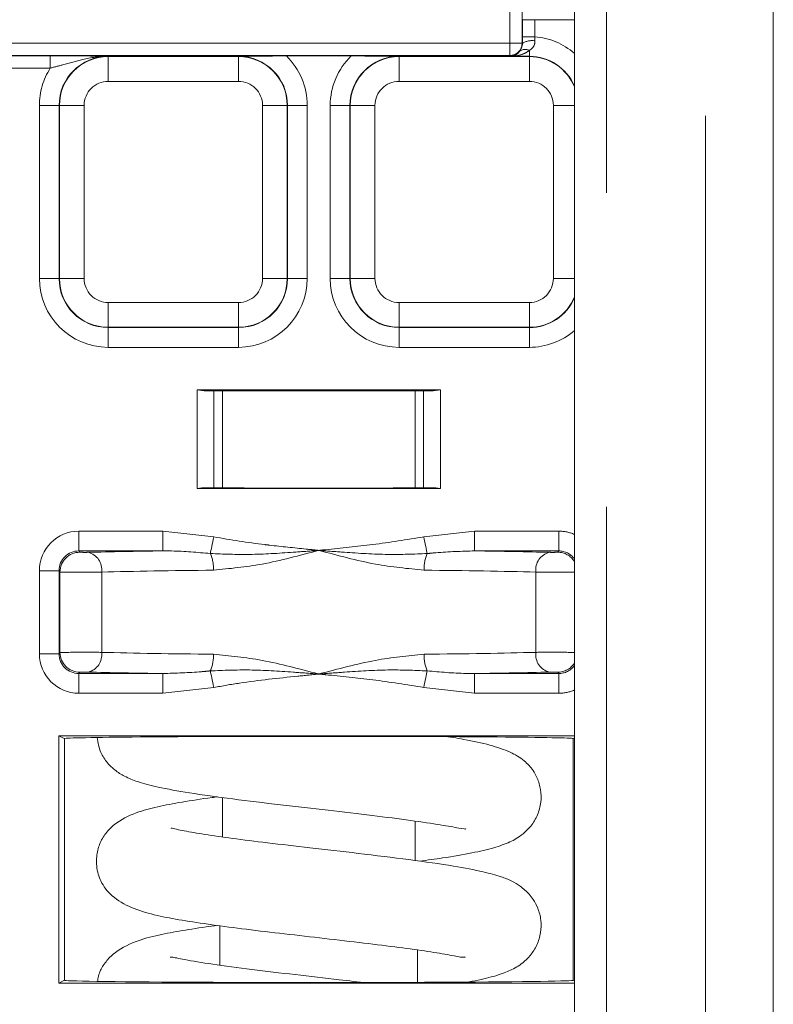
# Model space of a CAD drawing. Header units: millimetres. Extents: x 2 to 601, y 5 to 415.
# Tile 18 of 144: x 46.63 to 49.68, y 51.19 to 55.17. Entities that reach past the tile are written whole.
import ezdxf

# ---------------------------------------------------------------- set-up
doc = ezdxf.new("R2010")
doc.units = ezdxf.units.MM
doc.linetypes.add('PHANTOM', pattern=[12.7, 6.35, -1.27, 1.27, -1.27, 1.27, -1.27])

msp = doc.modelspace()

# ---------------------------------------------------------------- linework, layer by layer
at = {"color": 7, "linetype": 'Continuous', "lineweight": 15}
for p, q in [((48.8778, 158.0307), (48.8778, 48.4307)), ((49.6828, 48.4773), (49.6828, 91.2188)), ((46.2363, 55.0237), (46.7561, 55.0237)), ((47.7118, 55.0228), (47.9738, 55.0228)), ((48.3352, 53.6728), (47.3504, 53.6728)), ((47.3504, 53.6728), (47.3504, 53.2728)), ((47.3504, 53.6728), (47.3792, 53.668)), ((48.3064, 53.668), (47.3792, 53.668)), ((47.4528, 53.668), (47.4528, 53.2756)), ((48.2328, 53.2756), (48.2328, 53.668)), ((48.3064, 53.668), (48.3352, 53.6728)), ((48.3352, 53.6728), (48.3352, 53.2728)), ((47.3504, 53.2728), (47.3693, 53.276)), ((48.3352, 53.2728), (47.3504, 53.2728)), ((48.3163, 53.276), (48.3352, 53.2728)), ((46.7904, 52.2728), (48.8778, 52.2728)), ((46.7904, 52.2728), (46.7904, 51.2728)), ((46.7904, 52.2728), (46.8126, 52.2617)), ((46.8129, 52.2618), (46.8126, 52.2617)), ((48.8729, 52.2617), (48.8726, 52.2618)), ((48.8729, 52.2617), (48.8778, 52.2641)), ((47.4528, 52.0233), (47.4528, 51.8639)), ((48.2328, 51.7684), (48.2328, 51.9277)), ((47.4428, 51.5044), (47.4428, 51.3451)), ((48.2428, 51.2757), (48.2428, 51.4063)), ((46.7904, 51.2728), (46.8129, 51.2841)), ((46.7904, 51.2728), (48.8778, 51.2728)), ((48.8726, 51.2841), (48.8778, 51.2815))]:
    msp.add_line(p, q, dxfattribs=at)
at = {"color": 7, "linetype": 'PHANTOM', "lineweight": 0}
for p, q in [((49.0078, 91.2988), (49.0078, 48.4307)), ((49.4078, 48.4307), (49.4078, 91.2188)), ((48.616, 55.0746), (48.616, 55.4266)), ((48.666, 55.4266), (48.666, 55.0746)), ((48.6669, 55.1006), (48.6669, 55.1695)), ((48.7169, 55.1695), (48.6669, 55.1695)), ((48.7169, 55.1695), (48.7169, 55.1006)), ((48.8778, 55.1695), (48.7169, 55.1695)), ((48.7169, 55.1006), (48.6669, 55.1006)), ((43.7495, 55.0746), (48.616, 55.0746)), ((48.616, 55.0746), (48.666, 55.0746)), ((48.616, 55.0746), (48.616, 55.0246)), ((48.666, 55.0746), (48.667, 55.0736)), ((48.6952, 55.0451), (48.6952, 55.0214)), ((48.616, 55.0246), (43.7495, 55.0246)), ((46.7561, 54.9737), (46.7561, 55.0237)), ((46.9904, 55.0202), (46.9904, 55.0214)), ((46.9904, 55.0202), (47.5178, 55.0202)), ((46.9904, 54.9202), (46.9904, 55.0202)), ((47.5178, 55.0202), (47.5178, 55.0214)), ((47.5178, 54.9202), (47.5178, 55.0202)), ((48.1678, 55.0202), (48.1678, 55.0214)), ((48.1678, 55.0202), (48.6952, 55.0202)), ((48.1678, 54.9202), (48.1678, 55.0202)), ((48.6192, 55.0214), (48.616, 55.0246)), ((48.6952, 55.0214), (48.6192, 55.0214)), ((48.6952, 55.0202), (48.6952, 55.0214)), ((48.6952, 54.9202), (48.6952, 55.0202)), ((46.7561, 54.9737), (46.4761, 54.9737)), ((47.5178, 54.9202), (46.9904, 54.9202)), ((48.6952, 54.9202), (48.1678, 54.9202)), ((46.7118, 54.8228), (46.7917, 54.8228)), ((46.7118, 54.1228), (46.7118, 54.8228)), ((46.7917, 54.8228), (46.7917, 54.1228)), ((46.793, 54.8228), (46.7917, 54.8228)), ((46.793, 54.1228), (46.793, 54.8228)), ((46.893, 54.8228), (46.793, 54.8228)), ((46.893, 54.8228), (46.893, 54.1228)), ((47.6151, 54.1228), (47.6151, 54.8228)), ((47.7151, 54.8228), (47.6151, 54.8228)), ((47.7151, 54.8228), (47.7151, 54.1228)), ((47.7151, 54.8228), (47.7164, 54.8228)), ((47.7964, 54.8228), (47.7164, 54.8228)), ((47.7164, 54.1228), (47.7164, 54.8228)), ((47.7964, 54.8228), (47.7964, 54.1228)), ((47.8892, 54.8228), (47.9692, 54.8228)), ((47.8892, 54.1228), (47.8892, 54.8228)), ((47.9692, 54.8228), (47.9692, 54.1228)), ((47.9704, 54.8228), (47.9692, 54.8228)), ((47.9704, 54.1228), (47.9704, 54.8228)), ((48.0704, 54.8228), (47.9704, 54.8228)), ((48.0704, 54.8228), (48.0704, 54.1228)), ((48.7926, 54.1228), (48.7926, 54.8228)), ((48.8778, 54.8228), (48.7926, 54.8228)), ((46.7118, 54.1228), (46.7917, 54.1228)), ((46.793, 54.1228), (46.7917, 54.1228)), ((46.893, 54.1228), (46.793, 54.1228)), ((47.7151, 54.1228), (47.6151, 54.1228)), ((47.7151, 54.1228), (47.7164, 54.1228)), ((47.7964, 54.1228), (47.7164, 54.1228)), ((47.8892, 54.1228), (47.9692, 54.1228)), ((47.9704, 54.1228), (47.9692, 54.1228)), ((48.0704, 54.1228), (47.9704, 54.1228)), ((48.8778, 54.1228), (48.7926, 54.1228)), ((46.9904, 53.9255), (46.9904, 54.0254)), ((46.9904, 54.0254), (47.5178, 54.0254)), ((47.5178, 53.9255), (47.5178, 54.0254)), ((48.1678, 53.9255), (48.1678, 54.0254)), ((48.1678, 54.0254), (48.6952, 54.0254)), ((48.6952, 53.9255), (48.6952, 54.0254)), ((46.9904, 53.9255), (46.9904, 53.9242)), ((47.5178, 53.9255), (46.9904, 53.9255)), ((46.9904, 53.8442), (46.9904, 53.9242)), ((46.9904, 53.9242), (47.5178, 53.9242)), ((47.5178, 53.9255), (47.5178, 53.9242)), ((47.5178, 53.8442), (47.5178, 53.9242)), ((48.6952, 53.9255), (48.1678, 53.9255)), ((48.1678, 53.9255), (48.1678, 53.9242)), ((48.1678, 53.8442), (48.1678, 53.9242)), ((48.1678, 53.9242), (48.6952, 53.9242)), ((48.6952, 53.9255), (48.6952, 53.9242)), ((48.6952, 53.8442), (48.6952, 53.9242)), ((47.5178, 53.8442), (46.9904, 53.8442)), ((48.6952, 53.8442), (48.1678, 53.8442)), ((47.4184, 53.668), (47.4184, 53.2758)), ((48.2672, 53.668), (48.2672, 53.2758)), ((46.8717, 53.1007), (47.2119, 53.1007)), ((46.8717, 53.0208), (46.8717, 53.1007)), ((47.2119, 53.1007), (47.4178, 53.0773)), ((47.2119, 53.0208), (47.2119, 53.1007)), ((48.2678, 53.0773), (48.4736, 53.1007)), ((48.4736, 53.1007), (48.8139, 53.1007)), ((48.4736, 53.1007), (48.4736, 53.0208)), ((48.8139, 53.1007), (48.8139, 53.0208)), ((47.2119, 53.0208), (46.8717, 53.0208)), ((46.8717, 53.0208), (46.8752, 53.0155)), ((48.8139, 53.0208), (48.4736, 53.0208)), ((48.8103, 53.0155), (48.8139, 53.0208)), ((46.7118, 52.6049), (46.7118, 52.9408)), ((46.7917, 52.9408), (46.7118, 52.9408)), ((46.7917, 52.9408), (46.7917, 52.6049)), ((46.7953, 52.9355), (46.7917, 52.9408)), ((46.7953, 52.9355), (46.7953, 52.6101)), ((46.9642, 52.9351), (46.9642, 52.6105)), ((48.7214, 52.9351), (48.7214, 52.6105)), ((46.7917, 52.6049), (46.7118, 52.6049)), ((46.7917, 52.6049), (46.7953, 52.6101)), ((46.8752, 52.5302), (46.8717, 52.5249)), ((46.8717, 52.5249), (46.8717, 52.4449)), ((46.8717, 52.5249), (47.2119, 52.5249)), ((47.2119, 52.5249), (47.2119, 52.4449)), ((48.4736, 52.4449), (48.4736, 52.5249)), ((48.4736, 52.5249), (48.8139, 52.5249)), ((48.8139, 52.5249), (48.8103, 52.5302)), ((48.8139, 52.4449), (48.8139, 52.5249)), ((47.4178, 52.4683), (47.2119, 52.4449)), ((48.4736, 52.4449), (48.2678, 52.4683)), ((47.2119, 52.4449), (46.8717, 52.4449)), ((48.8139, 52.4449), (48.4736, 52.4449)), ((46.8129, 52.2618), (46.8129, 51.2841)), ((48.8726, 52.2618), (48.8726, 51.2841))]:
    msp.add_line(p, q, dxfattribs=at)
at = {"color": 7, "linetype": 'PHANTOM', "lineweight": 0, "flags": 128}
for points in [[(47.4039, 53.0101), (47.4051, 53.0158), (47.4065, 53.0226), (47.4081, 53.0302), (47.4098, 53.0387), (47.4117, 53.0478), (47.4137, 53.0573), (47.4157, 53.0672), (47.4178, 53.0773)], [(48.2678, 53.0773), (48.2698, 53.0672), (48.2719, 53.0573), (48.2739, 53.0478), (48.2758, 53.0387), (48.2775, 53.0302), (48.2791, 53.0226), (48.2805, 53.0158), (48.2817, 53.0101)], [(47.4039, 52.5355), (47.4051, 52.5298), (47.4065, 52.5231), (47.4081, 52.5154), (47.4098, 52.507), (47.4117, 52.4979), (47.4137, 52.4883), (47.4157, 52.4784), (47.4178, 52.4683)], [(48.2678, 52.4683), (48.2698, 52.4784), (48.2719, 52.4883), (48.2739, 52.4979), (48.2758, 52.507), (48.2775, 52.5154), (48.2791, 52.5231), (48.2805, 52.5298), (48.2817, 52.5355)]]:
    msp.add_lwpolyline(points, dxfattribs=at)
at = {"color": 7, "linetype": 'PHANTOM', "lineweight": 0}
for centre, radius, start, end in [((48.706, 55.0116), 0.0733, 80.6995, 122.1854), ((48.6952, 54.8228), 0.2786, 49.0546, 85.5283), ((48.616, 55.0746), 0.05, 269.9864, 359.9907), ((48.6785, 55.015), 0.0345, 60.9742, 129.8384), ((46.9904, 54.8228), 0.1986, 90, 180), ((46.9904, 54.8228), 0.1974, 90, 180), ((47.5178, 54.8228), 0.1986, 0, 90), ((47.5178, 54.8228), 0.1974, 0, 90), ((47.5178, 54.8228), 0.2786, 0, 45.876), ((48.1678, 54.8228), 0.2786, 134.124, 180), ((48.1678, 54.8228), 0.1986, 90, 180), ((48.1678, 54.8228), 0.1974, 90, 180), ((48.6952, 54.8228), 0.1986, 23.184, 90), ((48.6952, 54.8228), 0.1974, 22.3026, 90), ((46.9904, 54.8228), 0.2786, 147.2155, 180), ((46.9904, 54.8228), 0.0974, 90, 180), ((47.5178, 54.8228), 0.0974, 0, 90), ((48.1678, 54.8228), 0.0974, 90, 180), ((48.6952, 54.8228), 0.0974, 0, 90), ((46.9904, 54.1228), 0.2786, 180, 270), ((46.9904, 54.1228), 0.1986, 180, 270), ((46.9904, 54.1228), 0.1974, 180, 270), ((46.9904, 54.1228), 0.0974, 180, 270), ((47.5178, 54.1228), 0.2786, 270, 0), ((47.5178, 54.1228), 0.1986, 270, 0), ((47.5178, 54.1228), 0.1974, 270, 0), ((47.5178, 54.1228), 0.0974, 270, 0), ((48.1678, 54.1228), 0.2786, 180, 270), ((48.1678, 54.1228), 0.1986, 180, 270), ((48.1678, 54.1228), 0.1974, 180, 270), ((48.1678, 54.1228), 0.0974, 180, 270), ((48.6952, 54.1228), 0.0974, 270, 0), ((48.6952, 54.1228), 0.1974, 270, 337.6974), ((48.6952, 54.1228), 0.1986, 270, 336.816), ((48.6952, 54.1228), 0.2786, 270, 310.9454), ((46.8753, 52.9354), 0.08, 90.0291, 179.955), ((46.8919, 52.9443), 0.0728, 352.7653, 76.4004), ((48.7937, 52.9443), 0.0728, 103.5996, 187.2346), ((48.8103, 52.9355), 0.0799, 32.4448, 90.0091), ((47.2578, 52.9474), 0.159, 358.3513, 23.2153), ((48.4278, 52.9474), 0.159, 156.7845, 181.6489), ((46.8753, 52.6102), 0.08, 180.0279, 269.988), ((46.8919, 52.6014), 0.0729, 283.6296, 7.2206), ((47.2577, 52.5982), 0.159, 336.789, 1.6445), ((48.4278, 52.5982), 0.159, 178.3554, 203.2113), ((48.7937, 52.6014), 0.0729, 172.7794, 256.3703), ((48.8104, 52.61), 0.0798, 269.956, 327.5901)]:
    msp.add_arc(centre, radius, start, end, dxfattribs=at)
at = {"color": 7, "linetype": 'Continuous', "lineweight": 15}
for centre, start_param, end_param in [((47.8428, 53.2839), 4.234699, 5.190079), ((47.8428, 52.2617), 0.017453, 3.124139), ((47.8428, 51.2839), 3.124139, 6.300639)]:
    msp.add_ellipse(centre, major_axis=(1.03, 0), ratio=0.008727, start_param=start_param, end_param=end_param, dxfattribs=at)
at = {"color": 7, "linetype": 'PHANTOM', "lineweight": 0}
for centre, major_axis, ratio, start_param, end_param in [((46.8718, 52.9407), (-0.0888, 0.1332), 0.999505, 5.69547, 7.265809), ((48.8138, 52.9407), (-0.0888, -0.1332), 0.999505, 3.318339, 3.729308), ((46.8718, 52.9407), (-0.0444, 0.0667), 0.998517, 5.69547, 7.265809), ((46.8952, 53.0155), (0.02, 0), 0.026186, 3.159046, 5.472657), ((47.8428, 52.9894), (1.355, 0), 0.026186, 2.055078, 2.331064), ((47.8428, 52.9894), (1.355, 0), 0.026186, 0.810529, 1.086515), ((48.7903, 53.0155), (0.02, 0), 0.026186, 3.952121, 6.265732), ((48.8138, 52.9407), (0.0444, 0.0667), 0.998517, 5.945201, 6.870901), ((46.8952, 52.9355), (0.1, 0), 0.005237, 3.159046, 5.472657), ((47.8428, 52.9094), (1.275, 0), 0.027829, 1.911544, 2.331064), ((47.8428, 52.9094), (1.275, 0), 0.027829, 0.810529, 1.230048), ((48.7903, 52.9355), (0.1, 0), 0.005237, 3.952121, 5.777127), ((46.8718, 52.6049), (0.0888, 0.1332), 0.999505, 2.158969, 3.729308), ((46.8718, 52.6049), (0.0444, 0.0667), 0.998517, 2.158969, 3.729308), ((46.8952, 52.6101), (0.1, 0), 0.005237, 0.810529, 3.124139), ((47.8428, 52.6362), (1.275, 0), 0.027829, 3.952121, 4.371641), ((47.8428, 52.6362), (1.275, 0), 0.027829, 5.053137, 5.472657), ((48.7903, 52.6101), (0.1, 0), 0.005237, 0.506059, 2.331064), ((48.8138, 52.6049), (-0.0444, 0.0667), 0.998517, 2.553877, 3.479577), ((46.8952, 52.5302), (0.02, 0), 0.026186, 0.810529, 3.124139), ((47.8428, 52.5563), (1.355, 0), 0.026186, 3.952121, 4.228108), ((47.8428, 52.5563), (1.355, 0), 0.026186, 5.19667, 5.472657), ((48.7903, 52.5302), (0.02, 0), 0.026186, 0.017453, 2.331064), ((48.8138, 52.6049), (0.0888, -0.1332), 0.999505, 5.69547, 6.106439)]:
    msp.add_ellipse(centre, major_axis=major_axis, ratio=ratio, start_param=start_param, end_param=end_param, dxfattribs=at)
at = {"color": 7, "linetype": 'Continuous', "lineweight": 15}
for points, knots in [([(48.667, 55.0736), (48.667, 55.0752), (48.6669, 55.0841), (48.6669, 55.0931), (48.6669, 55.1006)], [0, 0, 0, 0, 0.178917, 1, 1, 1, 1]), ([(48.6564, 55.0415), (48.6575, 55.043), (48.6608, 55.0478), (48.6648, 55.0567), (48.6669, 55.067), (48.667, 55.0725), (48.667, 55.0736)], [0, 0, 0, 0, 0.208871, 0.631924, 0.926368, 1, 1, 1, 1]), ([(46.7561, 55.0237), (46.7782, 55.0236), (46.8327, 55.0235), (46.9128, 55.0229), (46.9635, 55.0214), (46.9902, 55.0214), (46.9904, 55.0214)], [0, 0, 0, 0, 0.241541, 0.598934, 0.997174, 1, 1, 1, 1]), ([(47.5178, 55.0214), (47.518, 55.0214), (47.5594, 55.0214), (47.6201, 55.0227), (47.6903, 55.0228), (47.7118, 55.0228)], [0, 0, 0, 0, 0.004215, 0.695526, 1, 1, 1, 1]), ([(47.9738, 55.0228), (47.9953, 55.0228), (48.0655, 55.0227), (48.1261, 55.0214), (48.1675, 55.0214), (48.1678, 55.0214)], [0, 0, 0, 0, 0.304474, 0.995785, 1, 1, 1, 1]), ([(46.9464, 52.2659), (46.9496, 52.2451), (46.9555, 52.2069), (46.9882, 52.1604), (47.0198, 52.131), (47.0613, 52.1055), (47.1148, 52.0846), (47.1965, 52.0634), (47.3205, 52.041), (47.4885, 52.0176), (47.6837, 51.994), (47.8786, 51.9718), (48.0587, 51.9507), (48.2165, 51.9308), (48.3403, 51.9119), (48.414, 51.8995), (48.4401, 51.8937), (48.4382, 51.898), (48.4381, 51.8982)], [0, 0, 0, 0, 0.032427, 0.059588, 0.088781, 0.125392, 0.175913, 0.244189, 0.329911, 0.428004, 0.522323, 0.61191, 0.696995, 0.777762, 0.854759, 0.927777, 0.996087, 1, 1, 1, 1]), ([(48.2512, 51.7657), (48.2829, 51.77), (48.3625, 51.7808), (48.4608, 51.7979), (48.5499, 51.8182), (48.615, 51.8416), (48.6598, 51.8652), (48.7035, 51.9073), (48.7301, 51.9517), (48.7437, 52.0025), (48.7429, 52.0539), (48.7299, 52.0985), (48.7106, 52.1326), (48.6924, 52.1551), (48.6629, 52.1828), (48.6154, 52.21), (48.5375, 52.2362), (48.4439, 52.2571), (48.3723, 52.2682), (48.3422, 52.2728)], [0, 0, 0, 0, 0.067348, 0.169435, 0.258742, 0.335506, 0.402175, 0.439104, 0.479157, 0.518451, 0.554564, 0.588055, 0.612287, 0.6342, 0.662583, 0.739375, 0.834188, 0.930323, 1, 1, 1, 1]), ([(47.4332, 52.0261), (47.4257, 52.0251), (47.3726, 52.0182), (47.2888, 52.0051), (47.1889, 51.9863), (47.1015, 51.9643), (47.025, 51.9253), (46.9808, 51.8815), (46.9551, 51.8392), (46.9424, 51.7889), (46.9425, 51.748), (46.9496, 51.7123), (46.9622, 51.6806), (46.98, 51.6523), (47.0164, 51.6137), (47.0822, 51.5754), (47.1763, 51.5475), (47.2748, 51.5287), (47.392, 51.5107), (47.5307, 51.4924), (47.684, 51.474), (47.8457, 51.4555), (48.0057, 51.437), (48.1514, 51.4192), (48.2727, 51.4026), (48.3682, 51.3875), (48.428, 51.3751), (48.4332, 51.3776), (48.4356, 51.3787)], [0, 0, 0, 0, 0.0083178, 0.0586347, 0.1073127, 0.155553, 0.2069853, 0.2339559, 0.2580173, 0.2777515, 0.2925391, 0.3044259, 0.3168613, 0.3346725, 0.3578463, 0.4070244, 0.4558356, 0.5055124, 0.5564221, 0.6081264, 0.6606884, 0.7141358, 0.7680158, 0.8197748, 0.8688992, 0.9152948, 0.961304, 1, 1, 1, 1]), ([(48.428, 51.2728), (48.4604, 51.279), (48.5224, 51.2908), (48.5908, 51.3118), (48.6337, 51.3306), (48.6696, 51.3546), (48.7009, 51.3845), (48.7274, 51.4262), (48.7425, 51.475), (48.744, 51.5261), (48.732, 51.5739), (48.7128, 51.6092), (48.6904, 51.6381), (48.6596, 51.6653), (48.6182, 51.6888), (48.5751, 51.7054), (48.5031, 51.7252), (48.3845, 51.7476), (48.2137, 51.7719), (48.0103, 51.7966), (47.8122, 51.8192), (47.6387, 51.8394), (47.4944, 51.8576), (47.3805, 51.8739), (47.3092, 51.8862), (47.2663, 51.8947), (47.2442, 51.9008), (47.2454, 51.8988), (47.2458, 51.8981)], [0, 0, 0, 0, 0.052653, 0.100645, 0.138646, 0.155899, 0.175923, 0.198346, 0.221241, 0.24249, 0.26331, 0.279952, 0.292972, 0.317394, 0.339857, 0.372962, 0.42274, 0.488743, 0.569404, 0.647883, 0.718894, 0.782752, 0.839703, 0.891686, 0.939796, 0.962405, 0.985482, 1, 1, 1, 1]), ([(47.432, 51.5058), (47.4166, 51.5038), (47.3595, 51.4962), (47.2752, 51.4827), (47.1825, 51.4655), (47.0836, 51.4378), (47.0096, 51.3933), (46.9726, 51.3493), (46.9524, 51.3133), (46.9482, 51.2867), (46.9471, 51.2797)], [0, 0, 0, 0, 0.063696, 0.237118, 0.411556, 0.593801, 0.791504, 0.892192, 0.971427, 1, 1, 1, 1]), ([(48.0399, 51.2728), (48.0019, 51.2773), (47.9061, 51.2887), (47.7439, 51.307), (47.5671, 51.328), (47.4109, 51.3489), (47.3009, 51.3665), (47.2457, 51.3794), (47.2428, 51.3779), (47.2418, 51.3774)], [0, 0, 0, 0, 0.109518, 0.276723, 0.449745, 0.628064, 0.794615, 0.928153, 1, 1, 1, 1])]:
    msp.add_open_spline(points, degree=3, knots=knots, dxfattribs=at)
at = {"color": 7, "linetype": 'PHANTOM', "lineweight": 0}
for points, knots in [([(48.7179, 55.0839), (48.7177, 55.0798), (48.7176, 55.0734), (48.713, 55.0616), (48.7055, 55.0524), (48.6978, 55.047), (48.6952, 55.0451)], [0, 0, 0, 0, 0.243687, 0.378494, 0.789171, 1, 1, 1, 1]), ([(48.7169, 55.1006), (48.7172, 55.096), (48.7174, 55.0904), (48.7178, 55.0849), (48.7179, 55.0839)], [0, 0, 0, 0, 0.820487, 1, 1, 1, 1]), ([(48.6952, 55.0451), (48.6888, 55.0409), (48.6701, 55.0286), (48.6435, 55.0229), (48.6243, 55.0214), (48.6193, 55.0214), (48.6192, 55.0214)], [0, 0, 0, 0, 0.276101, 0.812635, 0.993496, 1, 1, 1, 1]), ([(46.9904, 55.0214), (46.9901, 55.0214), (46.9556, 55.0215), (46.894, 55.0128), (46.8184, 54.9896), (46.773, 54.978), (46.7561, 54.9737)], [0, 0, 0, 0, 0.003561, 0.444684, 0.794183, 1, 1, 1, 1]), ([(48.6192, 55.0214), (48.6193, 55.0215), (48.6217, 55.0217), (48.6311, 55.0226), (48.6441, 55.0278), (48.6533, 55.038), (48.6564, 55.0415)], [0, 0, 0, 0, 0.007305, 0.187559, 0.724853, 1, 1, 1, 1]), ([(47.4178, 53.0773), (47.4865, 53.066), (47.5616, 53.0535), (47.6866, 53.0391), (47.7548, 53.0319), (47.8197, 53.0252), (47.8359, 53.0235), (47.8405, 53.023), (47.842, 53.0229), (47.8428, 53.0228)], [0, 0, 0, 0, 0.487113, 0.532862, 0.880624, 0.967564, 0.9893, 0.994734, 1, 1, 1, 1]), ([(47.8428, 53.0228), (47.8435, 53.0229), (47.8527, 53.0238), (47.9255, 53.0315), (48.067, 53.0448), (48.199, 53.0662), (48.2678, 53.0773)], [0, 0, 0, 0, 0.005266, 0.064153, 0.512886, 1, 1, 1, 1]), ([(47.4039, 53.0101), (47.3515, 53.0148), (47.2874, 53.0206), (47.2237, 53.0207), (47.2119, 53.0208)], [0, 0, 0, 0, 0.816191, 1, 1, 1, 1]), ([(47.8428, 53.0228), (47.842, 53.0228), (47.8378, 53.0224), (47.8033, 53.02), (47.7106, 53.0133), (47.5678, 53.0036), (47.4567, 53.008), (47.4039, 53.0101)], [0, 0, 0, 0, 0.005288, 0.028351, 0.235361, 0.636654, 1, 1, 1, 1]), ([(47.8428, 53.0228), (47.8421, 53.0226), (47.7656, 53.0026), (47.6222, 52.9629), (47.482, 52.9492), (47.4167, 52.9428)], [0, 0, 0, 0, 0.0051144, 0.5362033, 1, 1, 1, 1]), ([(48.2689, 52.9428), (48.2035, 52.9492), (48.0633, 52.9629), (47.9199, 53.0026), (47.8435, 53.0226), (47.8428, 53.0228)], [0, 0, 0, 0, 0.463797, 0.994886, 1, 1, 1, 1]), ([(48.2817, 53.0101), (48.2289, 53.008), (48.1178, 53.0036), (47.975, 53.0133), (47.8823, 53.02), (47.8477, 53.0224), (47.8436, 53.0228), (47.8428, 53.0228)], [0, 0, 0, 0, 0.363346, 0.764639, 0.971649, 0.994712, 1, 1, 1, 1]), ([(48.4736, 53.0208), (48.4214, 53.0194), (48.3575, 53.0176), (48.2934, 53.0112), (48.2817, 53.0101)], [0, 0, 0, 0, 0.816772, 1, 1, 1, 1]), ([(47.4167, 52.6028), (47.482, 52.5964), (47.6222, 52.5828), (47.7656, 52.543), (47.8421, 52.523), (47.8428, 52.5228)], [0, 0, 0, 0, 0.463793, 0.994886, 1, 1, 1, 1]), ([(47.8428, 52.5228), (47.8435, 52.523), (47.9199, 52.543), (48.0633, 52.5828), (48.2035, 52.5964), (48.2689, 52.6028)], [0, 0, 0, 0, 0.005114, 0.536207, 1, 1, 1, 1]), ([(47.2119, 52.5249), (47.2641, 52.5263), (47.328, 52.528), (47.3921, 52.5344), (47.4039, 52.5355)], [0, 0, 0, 0, 0.816771, 1, 1, 1, 1]), ([(47.4039, 52.5355), (47.4567, 52.5376), (47.5678, 52.542), (47.7106, 52.5323), (47.8033, 52.5257), (47.8378, 52.5232), (47.842, 52.5229), (47.8428, 52.5228)], [0, 0, 0, 0, 0.363348, 0.764639, 0.971653, 0.994716, 1, 1, 1, 1]), ([(47.8428, 52.5228), (47.8436, 52.5229), (47.8477, 52.5232), (47.8823, 52.5257), (47.975, 52.5323), (48.1178, 52.542), (48.2289, 52.5376), (48.2817, 52.5355)], [0, 0, 0, 0, 0.0052844, 0.0283466, 0.2353612, 0.6366525, 1, 1, 1, 1]), ([(48.2817, 52.5355), (48.334, 52.5308), (48.3981, 52.5251), (48.4619, 52.5249), (48.4736, 52.5249)], [0, 0, 0, 0, 0.816189, 1, 1, 1, 1]), ([(47.8428, 52.5228), (47.842, 52.5227), (47.8136, 52.5197), (47.7068, 52.5088), (47.5652, 52.4946), (47.4527, 52.4745), (47.4178, 52.4683)], [0, 0, 0, 0, 0.005271, 0.199933, 0.751995, 1, 1, 1, 1]), ([(48.2678, 52.4683), (48.199, 52.4794), (48.067, 52.5008), (47.9255, 52.5144), (47.8526, 52.5218), (47.8435, 52.5227), (47.8428, 52.5228)], [0, 0, 0, 0, 0.487114, 0.935841, 0.994728, 1, 1, 1, 1])]:
    msp.add_open_spline(points, degree=3, knots=knots, dxfattribs=at)

doc.saveas('drawing.dxf')
